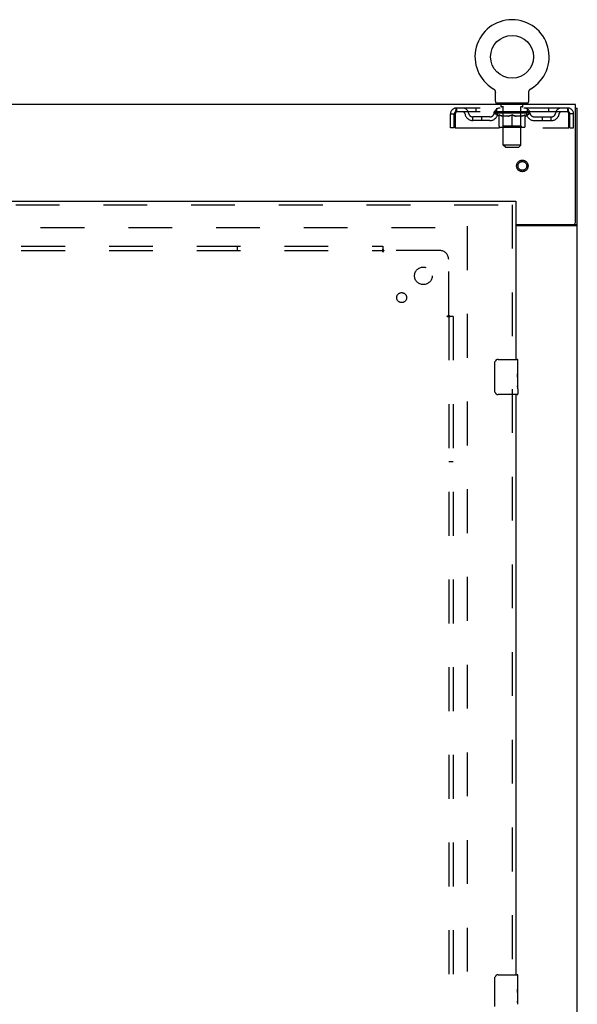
# Model space of a CAD drawing. Header units: inches. Extents: x 0 to 227, y 0 to 147.
# Tile 73 of 83: x 89 to 105, y 83 to 111. Entities that reach past the tile are written whole.
import ezdxf

# ---------------------------------------------------------------- set-up
doc = ezdxf.new("R2010")
doc.units = ezdxf.units.IN
doc.header["$LTSCALE"] = 12.466667
doc.header["$MEASUREMENT"] = 0
doc.linetypes.add('HIDDEN', pattern=[0.2, 0.1, -0.1])
doc.layers.get('0').update_dxf_attribs({"linetype": 'CONTINUOUS'})
for name, color, linetype in [('DEFAULT_2', 8, 'HIDDEN'), ('RIGHTHAND_DOOR_ASSEMBLY', 7, 'CONTINUOUS'), ('SUBPANEL', 7, 'CONTINUOUS')]:
    doc.layers.add(name, color=color, linetype=linetype)

msp = doc.modelspace()

# ---------------------------------------------------------------- linework, layer by layer
at = {"color": 7, "linetype": 'Continuous'}
for p, q in [((102.757, 109), (102.757, 109)), ((102.757, 109), (102.76, 108.998)), ((102.76, 108.998), (102.763, 108.996)), ((102.763, 108.996), (102.764, 108.995)), ((102.764, 108.995), (102.768, 108.993)), ((102.768, 108.993), (102.771, 108.99)), ((102.771, 108.99), (102.775, 108.987)), ((102.774, 108.987), (102.778, 108.984)), ((102.778, 108.984), (102.781, 108.981)), ((102.781, 108.981), (102.784, 108.978)), ((102.784, 108.978), (102.787, 108.975)), ((102.787, 108.975), (102.79, 108.972)), ((102.79, 108.972), (102.792, 108.968)), ((102.792, 108.968), (102.795, 108.965)), ((102.795, 108.965), (102.797, 108.961)), ((102.797, 108.961), (102.8, 108.958)), ((102.8, 108.958), (102.802, 108.954)), ((102.802, 108.954), (102.804, 108.95)), ((102.804, 108.95), (102.806, 108.946)), ((102.806, 108.946), (102.808, 108.942)), ((102.808, 108.942), (102.809, 108.938)), ((102.809, 108.938), (102.811, 108.934)), ((102.811, 108.934), (102.812, 108.93)), ((102.812, 108.93), (102.814, 108.926)), ((102.814, 108.926), (102.815, 108.922)), ((103.771, 108.918), (103.772, 108.922)), ((103.772, 108.922), (103.773, 108.926)), ((103.773, 108.926), (103.774, 108.93)), ((103.774, 108.93), (103.776, 108.934)), ((103.776, 108.934), (103.777, 108.938)), ((103.777, 108.938), (103.779, 108.942)), ((103.779, 108.942), (103.781, 108.946)), ((103.781, 108.946), (103.782, 108.95)), ((103.782, 108.95), (103.785, 108.954)), ((103.785, 108.954), (103.787, 108.958)), ((103.787, 108.958), (103.789, 108.961)), ((103.789, 108.961), (103.792, 108.965)), ((103.792, 108.965), (103.794, 108.968)), ((103.794, 108.968), (103.797, 108.972)), ((103.797, 108.972), (103.8, 108.975)), ((103.8, 108.975), (103.803, 108.978)), ((103.803, 108.978), (103.806, 108.981)), ((103.806, 108.981), (103.809, 108.984)), ((103.809, 108.984), (103.812, 108.987)), ((103.812, 108.987), (103.815, 108.99)), ((103.815, 108.99), (103.819, 108.993)), ((103.819, 108.993), (103.822, 108.995)), ((103.822, 108.995), (103.824, 108.996)), ((103.822, 108.995), (103.824, 108.996)), ((103.824, 108.996), (103.827, 108.998)), ((103.827, 108.998), (103.83, 109)), ((103.83, 109), (103.83, 109)), ((102.818, 108.643), (102.818, 108.892)), ((103.768, 108.892), (103.768, 108.896)), ((103.768, 108.643), (103.768, 108.892)), ((102.856, 108.583), (102.856, 108.553)), ((103.731, 108.583), (102.856, 108.583)), ((103.731, 108.583), (103.731, 108.553)), ((105.095, 108.449), (105.147, 108.449)), ((105.043, 105.137), (105.043, 105.136)), ((105.043, 105.136), (105.147, 105.136))]:
    msp.add_line(p, q, dxfattribs=at)
at = {"color": 3, "linetype": 'Continuous'}
for p, q in [((105.095, 108.553), (51.449, 108.553)), ((105.095, 105.196), (105.095, 108.553)), ((105.147, 40.657), (105.147, 108.449)), ((103.397, 105.136), (105.035, 105.136)), ((103.397, 105.105), (105.107, 105.105))]:
    msp.add_line(p, q, dxfattribs=at)
at = {"color": 7, "linetype": 'Continuous'}
for points in [[(102.815, 108.922), (102.816, 108.918), (102.816, 108.913), (102.817, 108.909), (102.818, 108.905), (102.818, 108.9), (102.818, 108.896), (102.818, 108.892)], [(103.768, 108.896), (103.769, 108.9), (103.769, 108.905), (103.769, 108.909), (103.77, 108.913), (103.771, 108.918)], [(103.768, 108.896), (103.769, 108.9), (103.769, 108.905), (103.769, 108.909), (103.77, 108.913)], [(102.818, 108.9), (102.818, 108.896), (102.818, 108.892)], [(105.025, 105.105), (105.025, 105.106), (105.025, 105.108), (105.024, 105.109), (105.025, 105.111), (105.025, 105.112), (105.026, 105.114), (105.027, 105.116), (105.028, 105.117), (105.029, 105.119), (105.03, 105.12), (105.032, 105.121), (105.033, 105.122), (105.036, 105.125)], [(105.036, 105.125), (105.038, 105.126), (105.039, 105.128), (105.04, 105.129), (105.041, 105.13), (105.042, 105.132), (105.043, 105.133), (105.043, 105.134), (105.043, 105.136)]]:
    msp.add_lwpolyline(points, dxfattribs=at)
at = {"color": 3, "linetype": 'Continuous'}
for points in [[(105.107, 105.105), (105.108, 105.107), (105.11, 105.108), (105.113, 105.11), (105.115, 105.111), (105.118, 105.113), (105.121, 105.114)], [(105.121, 105.114), (105.127, 105.117), (105.13, 105.119), (105.133, 105.12), (105.136, 105.122), (105.138, 105.123), (105.14, 105.125), (105.142, 105.127), (105.144, 105.128), (105.145, 105.13), (105.146, 105.132), (105.147, 105.133), (105.147, 105.135), (105.147, 105.136)]]:
    msp.add_lwpolyline(points, dxfattribs=at)
at = {"color": 7, "linetype": 'Continuous'}
msp.add_circle((103.293, 109.907), 0.609, dxfattribs=at)
for centre, radius, start, end in [((103.293, 109.907), 1.054, 300.3993, 239.6007), ((102.878, 108.643), 0.06, 180, 270), ((103.708, 108.643), 0.06, 270, 360)]:
    msp.add_arc(centre, radius, start, end, dxfattribs=at)
at = {"color": 3, "linetype": 'Continuous'}
msp.add_arc((105.035, 105.196), 0.06, 270, 360, dxfattribs=at)
at = {"layer": 'DEFAULT_2', "color": 8, "linetype": 'HIDDEN'}
for p, q in [((102.763, 108.996), (102.764, 108.995)), ((103.83, 109), (103.83, 109)), ((101.71, 108.449), (101.71, 108.345)), ((104.876, 108.449), (101.71, 108.449)), ((102.262, 108.449), (102.262, 108.345)), ((102.856, 108.345), (102.856, 108.449)), ((102.948, 108.583), (102.948, 108.553)), ((102.983, 108.493), (102.983, 108.573)), ((103.052, 108.483), (102.993, 108.483)), ((103.044, 107.393), (103.044, 108.473)), ((103.593, 108.483), (103.534, 108.483)), ((103.542, 107.393), (103.542, 108.473)), ((103.603, 108.493), (103.603, 108.573)), ((103.638, 108.583), (103.638, 108.553)), ((103.731, 108.345), (103.731, 108.449)), ((104.325, 108.449), (104.325, 108.345)), ((104.876, 108.345), (104.876, 108.449)), ((101.543, 107.887), (101.543, 108.282)), ((101.543, 108.282), (101.647, 108.282)), ((101.647, 107.887), (101.647, 108.282)), ((101.677, 108.282), (101.677, 107.887)), ((104.876, 108.345), (101.71, 108.345)), ((102.179, 108.094), (102.179, 108.198)), ((102.662, 108.198), (102.179, 108.198)), ((102.662, 108.094), (102.179, 108.094)), ((102.429, 108.094), (102.429, 108.198)), ((102.787, 108.308), (102.787, 108.345)), ((103.799, 108.308), (102.787, 108.308)), ((102.914, 108.219), (102.787, 108.308)), ((102.795, 108.34), (102.795, 108.345)), ((102.802, 108.337), (102.802, 108.34)), ((102.802, 108.337), (103.785, 108.337)), ((102.809, 108.337), (102.809, 108.34)), ((102.81, 108.337), (102.81, 108.34)), ((102.818, 108.34), (102.818, 108.345)), ((102.831, 108.337), (102.831, 108.34)), ((102.832, 108.337), (102.832, 108.34)), ((102.855, 108.34), (102.855, 108.345)), ((102.866, 108.337), (102.866, 108.34)), ((102.869, 108.337), (102.869, 108.34)), ((103.032, 108.34), (102.871, 108.34)), ((102.906, 108.34), (102.906, 108.345)), ((102.907, 108.337), (102.907, 108.34)), ((102.907, 108.337), (102.907, 108.34)), ((102.91, 108.337), (102.91, 108.34)), ((102.914, 108.219), (102.923, 108.219)), ((102.915, 108.337), (102.915, 108.34)), ((102.915, 108.337), (102.915, 108.34)), ((102.918, 108.337), (102.918, 108.34)), ((102.921, 108.337), (102.921, 108.34)), ((102.923, 107.929), (102.923, 108.253)), ((102.924, 108.337), (102.924, 108.34)), ((102.936, 108.337), (102.936, 108.34)), ((102.95, 108.337), (102.95, 108.342)), ((102.95, 108.337), (102.95, 108.34)), ((102.967, 108.337), (102.967, 108.34)), ((102.968, 108.34), (102.968, 108.345)), ((102.976, 108.337), (102.976, 108.34)), ((102.979, 108.337), (102.979, 108.34)), ((102.986, 108.337), (102.986, 108.34)), ((102.995, 108.337), (102.995, 108.343)), ((103.008, 108.337), (103.008, 108.34)), ((103.01, 108.337), (103.01, 108.34)), ((103.032, 108.337), (103.032, 108.34)), ((103.085, 108.34), (103.036, 108.34)), ((103.18, 108.219), (103.037, 108.219)), ((103.04, 108.34), (103.04, 108.345)), ((103.043, 107.931), (103.043, 108.305)), ((103.046, 108.337), (103.046, 108.34)), ((103.049, 108.337), (103.049, 108.34)), ((103.054, 108.337), (103.054, 108.344)), ((103.057, 108.337), (103.057, 108.34)), ((103.066, 108.337), (103.066, 108.34)), ((103.086, 108.337), (103.086, 108.34)), ((103.145, 108.34), (103.098, 108.34)), ((103.114, 108.337), (103.114, 108.34)), ((103.12, 108.34), (103.12, 108.345)), ((103.123, 108.337), (103.123, 108.34)), ((103.125, 108.337), (103.125, 108.345)), ((103.127, 108.337), (103.127, 108.34)), ((103.133, 108.337), (103.133, 108.34)), ((103.145, 108.337), (103.145, 108.34)), ((103.21, 108.34), (103.166, 108.34)), ((103.177, 108.337), (103.177, 108.34)), ((103.202, 108.34), (103.293, 108.345)), ((103.205, 108.34), (103.205, 108.345)), ((103.206, 108.345), (103.205, 108.345)), ((103.206, 108.34), (103.206, 108.345)), ((103.206, 108.337), (103.206, 108.34)), ((103.209, 108.337), (103.209, 108.34)), ((103.21, 108.337), (103.21, 108.34)), ((103.21, 108.337), (103.21, 108.34)), ((103.277, 108.34), (103.238, 108.34)), ((103.243, 108.337), (103.243, 108.34)), ((103.277, 108.337), (103.277, 108.34)), ((103.291, 108.34), (103.291, 108.34)), ((103.291, 108.337), (103.291, 108.34)), ((103.291, 108.337), (103.291, 108.34)), ((103.293, 108.34), (103.293, 108.345)), ((103.293, 107.899), (103.293, 108.254)), ((103.295, 108.337), (103.295, 108.34)), ((103.295, 108.337), (103.295, 108.34)), ((103.295, 108.34), (103.295, 108.34)), ((103.297, 108.34), (103.348, 108.34)), ((103.31, 108.337), (103.31, 108.34)), ((103.323, 108.34), (103.323, 108.343)), ((103.323, 108.343), (103.385, 108.34)), ((103.34, 108.34), (103.34, 108.342)), ((103.344, 108.337), (103.344, 108.34)), ((103.377, 108.337), (103.377, 108.34)), ((103.377, 108.337), (103.377, 108.34)), ((103.377, 108.34), (103.42, 108.34)), ((103.378, 108.337), (103.378, 108.34)), ((103.381, 108.34), (103.381, 108.345)), ((103.381, 108.34), (103.381, 108.345)), ((103.381, 108.345), (103.381, 108.345)), ((103.381, 108.337), (103.381, 108.34)), ((103.55, 108.219), (103.406, 108.219)), ((103.41, 108.337), (103.41, 108.34)), ((103.441, 108.337), (103.441, 108.34)), ((103.441, 108.34), (103.488, 108.34)), ((103.453, 108.337), (103.453, 108.34)), ((103.459, 108.337), (103.459, 108.34)), ((103.462, 108.337), (103.462, 108.345)), ((103.463, 108.337), (103.463, 108.34)), ((103.466, 108.34), (103.466, 108.345)), ((103.472, 108.337), (103.472, 108.34)), ((103.501, 108.337), (103.501, 108.34)), ((103.501, 108.34), (103.551, 108.34)), ((103.52, 108.337), (103.52, 108.34)), ((103.529, 108.337), (103.529, 108.34)), ((103.532, 108.337), (103.532, 108.344)), ((103.537, 108.337), (103.537, 108.34)), ((103.541, 108.337), (103.541, 108.34)), ((103.543, 107.931), (103.543, 108.305)), ((103.546, 108.34), (103.546, 108.345)), ((103.555, 108.337), (103.555, 108.34)), ((103.555, 108.34), (103.716, 108.34)), ((103.576, 108.337), (103.576, 108.34)), ((103.579, 108.337), (103.579, 108.34)), ((103.591, 108.337), (103.591, 108.343)), ((103.6, 108.337), (103.6, 108.34)), ((103.608, 108.337), (103.608, 108.34)), ((103.611, 108.337), (103.611, 108.34)), ((103.619, 108.34), (103.619, 108.345)), ((103.62, 108.337), (103.62, 108.34)), ((103.636, 108.337), (103.636, 108.342)), ((103.636, 108.337), (103.636, 108.34)), ((103.651, 108.337), (103.651, 108.34)), ((103.662, 108.337), (103.662, 108.34)), ((103.664, 107.929), (103.664, 108.253)), ((103.664, 108.219), (103.672, 108.219)), ((103.666, 108.337), (103.666, 108.34)), ((103.668, 108.337), (103.668, 108.34)), ((103.671, 108.337), (103.671, 108.34)), ((103.671, 108.337), (103.671, 108.34)), ((103.672, 108.219), (103.799, 108.308)), ((103.677, 108.337), (103.677, 108.34)), ((103.679, 108.337), (103.679, 108.34)), ((103.68, 108.337), (103.68, 108.34)), ((103.681, 108.34), (103.681, 108.345)), ((103.718, 108.337), (103.718, 108.34)), ((103.72, 108.337), (103.72, 108.34)), ((103.732, 108.34), (103.732, 108.345)), ((103.754, 108.337), (103.754, 108.34)), ((103.756, 108.337), (103.756, 108.34)), ((103.769, 108.34), (103.769, 108.345)), ((103.777, 108.337), (103.777, 108.34)), ((103.778, 108.337), (103.778, 108.34)), ((103.785, 108.337), (103.785, 108.34)), ((103.792, 108.34), (103.792, 108.345)), ((103.799, 108.308), (103.799, 108.345)), ((103.925, 108.198), (104.408, 108.198)), ((103.925, 108.094), (104.408, 108.094)), ((104.158, 108.094), (104.158, 108.198)), ((104.408, 108.094), (104.408, 108.198)), ((104.909, 107.887), (104.909, 108.282)), ((104.939, 107.887), (104.939, 108.282)), ((105.043, 108.282), (104.939, 108.282)), ((105.043, 107.887), (105.043, 108.282)), ((101.647, 107.887), (101.543, 107.887)), ((101.677, 107.887), (104.909, 107.887)), ((103.634, 107.899), (102.952, 107.899)), ((103.043, 107.931), (103.011, 107.899)), ((103.543, 107.931), (103.043, 107.931)), ((103.543, 107.931), (103.575, 107.899)), ((104.939, 107.887), (105.043, 107.887)), ((103.542, 107.393), (103.044, 107.393)), ((103.104, 107.333), (103.044, 107.393)), ((103.104, 107.333), (103.482, 107.333)), ((103.482, 107.333), (103.542, 107.393)), ((79.918, 105.053), (102.008, 105.053)), ((102.022, 44.001), (102.022, 105.105))]:
    msp.add_line(p, q, dxfattribs=at)
for points in [[(101.71, 108.449), (101.708, 108.448), (101.706, 108.445), (101.703, 108.44), (101.701, 108.433), (101.698, 108.424), (101.696, 108.413), (101.694, 108.4), (101.691, 108.386), (101.689, 108.371), (101.687, 108.355), (101.684, 108.337), (101.682, 108.319), (101.68, 108.301), (101.677, 108.282)], [(104.909, 108.282), (104.907, 108.301), (104.905, 108.319), (104.902, 108.337), (104.9, 108.355), (104.897, 108.371), (104.895, 108.386), (104.893, 108.4), (104.89, 108.413), (104.888, 108.424), (104.886, 108.433), (104.883, 108.44), (104.881, 108.445), (104.879, 108.448), (104.876, 108.449)], [(101.71, 108.345), (101.708, 108.345), (101.706, 108.344), (101.703, 108.342), (101.701, 108.339), (101.698, 108.336), (101.696, 108.331), (101.694, 108.327), (101.691, 108.321), (101.689, 108.316), (101.687, 108.31), (101.684, 108.303), (101.682, 108.296), (101.68, 108.289), (101.677, 108.282)], [(103.037, 108.219), (103.018, 108.222), (102.999, 108.227), (102.98, 108.232), (102.961, 108.238), (102.942, 108.245), (102.923, 108.253)], [(102.923, 108.253), (102.943, 108.245), (102.964, 108.238), (102.984, 108.232), (103.003, 108.227), (103.023, 108.222), (103.043, 108.219)], [(103.173, 108.219), (103.192, 108.222), (103.212, 108.227), (103.232, 108.232), (103.252, 108.239), (103.273, 108.246), (103.293, 108.254)], [(103.293, 108.252), (103.274, 108.245), (103.255, 108.238), (103.236, 108.232), (103.217, 108.227), (103.199, 108.222), (103.18, 108.219)], [(103.293, 108.254), (103.314, 108.246), (103.335, 108.238), (103.355, 108.232), (103.374, 108.227), (103.394, 108.222), (103.414, 108.219)], [(103.406, 108.219), (103.388, 108.222), (103.369, 108.227), (103.35, 108.232), (103.332, 108.238), (103.313, 108.245), (103.293, 108.252)], [(103.544, 108.219), (103.564, 108.222), (103.583, 108.227), (103.603, 108.232), (103.623, 108.238), (103.643, 108.245), (103.664, 108.253)], [(103.664, 108.253), (103.644, 108.245), (103.625, 108.238), (103.606, 108.232), (103.587, 108.227), (103.569, 108.222), (103.55, 108.219)], [(104.909, 108.282), (104.907, 108.289), (104.905, 108.296), (104.902, 108.303), (104.9, 108.31), (104.897, 108.316), (104.895, 108.321), (104.893, 108.327), (104.89, 108.331), (104.888, 108.336), (104.886, 108.339), (104.883, 108.342), (104.881, 108.344), (104.879, 108.345), (104.876, 108.345)]]:
    msp.add_lwpolyline(points, dxfattribs=at)
for radius in [0.164, 0.124]:
    msp.add_circle((103.585, 106.803), radius, dxfattribs=at)
for centre, radius, start, end in [((101.71, 108.282), 0.167, 90, 180), ((101.89, 108.282), 0.167, 8.0716, 90), ((102.951, 108.282), 0.167, 90, 171.9284), ((102.973, 108.573), 0.01, 0, 90), ((102.993, 108.493), 0.01, 180, 270), ((103.034, 108.473), 0.01, 0, 90), ((103.552, 108.473), 0.01, 90, 180), ((103.593, 108.493), 0.01, 270, 360), ((103.613, 108.573), 0.01, 90, 180), ((103.636, 108.282), 0.167, 8.0716, 90), ((104.697, 108.282), 0.167, 90, 171.9284), ((104.876, 108.282), 0.167, 0, 90), ((101.71, 108.282), 0.063, 90, 180), ((101.89, 108.283), 0.0625, 7.9863, 90), ((102.179, 108.323), 0.229, 187.9863, 270), ((102.179, 108.323), 0.125, 188.0716, 270), ((102.662, 108.323), 0.125, 270, 351.9284), ((102.662, 108.323), 0.229, 270, 352.0137), ((102.95, 108.283), 0.0625, 90, 172.0137), ((103.011, 108.305), 0.0318, 0, 90), ((103.575, 108.305), 0.0318, 90, 180), ((103.636, 108.283), 0.0625, 7.9863, 90), ((103.925, 108.323), 0.229, 187.9863, 270), ((103.925, 108.323), 0.125, 188.0716, 270), ((104.408, 108.323), 0.125, 270, 351.9284), ((104.408, 108.323), 0.229, 270, 352.0137), ((104.697, 108.283), 0.0625, 90, 172.0137), ((104.876, 108.282), 0.063, 0, 90), ((102.952, 107.929), 0.0296, 180, 270), ((103.634, 107.929), 0.0296, 270, 360)]:
    msp.add_arc(centre, radius, start, end, dxfattribs=at)
for centre, major_axis, ratio, start_param, end_param in [((103.293, 108.345), (0.506, 0.005), 0.05963, 2.96643, 3.140963), ((102.771, 108.336), (0.158, 0), 0.060556, 0.430652, 1.470503), ((103.293, 108.345), (0.506, 0), 0.060556, -3.141593, -2.96706), ((102.771, 108.33), (0.158, 0.002), 0.05963, 1.376596, 1.469874), ((103.293, 108.345), (0.506, 0.011), 0.05688, 2.791345, 2.965878), ((102.752, 108.336), (0.158, 0.002), 0.05963, 0.25549, 1.295341), ((102.807, 108.336), (0.158, -0.002), 0.05963, 0.605815, 1.645666), ((103.293, 108.345), (0.506, -0.005), 0.05963, -2.96643, -2.791898), ((102.807, 108.33), (0.158, 0), 0.060556, 1.551758, 1.645036), ((102.752, 108.33), (0.158, 0.003), 0.05688, 1.20151, 1.294789), ((102.807, 108.332), (0.131, 0.001), 0.05963, 1.065228, 1.614276), ((102.792, 108.332), (0.131, 0.003), 0.05688, 0.890143, 1.43919), ((102.838, 108.332), (0.131, 0), 0.060556, 1.240391, 1.789438), ((103.293, 108.345), (0.506, 0.015), 0.052395, 2.616403, 2.790936), ((102.749, 108.336), (0.158, 0.003), 0.05688, 0.080405, 1.120256), ((102.857, 108.336), (0.158, -0.003), 0.05688, 0.7809, 1.820751), ((103.293, 108.345), (0.506, -0.011), 0.05688, -2.791345, -2.616812), ((102.857, 108.33), (0.158, -0.002), 0.05963, 1.72692, 1.820198), ((102.749, 108.33), (0.158, 0.005), 0.052395, 1.026568, 1.119847), ((102.791, 108.332), (0.131, 0.004), 0.052395, 0.715201, 1.264248), ((102.882, 108.332), (0.131, -0.001), 0.05963, 1.415553, 1.9646), ((103.293, 108.345), (0.506, 0.02), 0.046319, 2.441654, 2.616187), ((102.92, 108.336), (0.158, -0.005), 0.052395, 0.955842, 1.995693), ((102.762, 108.336), (0.158, 0.005), 0.052395, -0.094537, 0.945314), ((103.293, 108.345), (0.506, -0.015), 0.052395, -2.616403, -2.44187), ((102.92, 108.33), (0.158, -0.003), 0.05688, 1.902006, 1.995284), ((102.762, 108.33), (0.158, 0.006), 0.046319, 0.851819, 0.945098), ((102.806, 108.332), (0.131, 0.005), 0.046319, 0.540452, 1.089499), ((102.939, 108.332), (0.131, -0.003), 0.05688, 1.590638, 2.139686), ((103.293, 108.345), (0.506, 0.024), 0.038841, 2.267123, 2.441656), ((102.995, 108.336), (0.158, -0.006), 0.046319, 1.130591, 2.170442), ((102.792, 108.336), (0.158, 0.006), 0.046319, -0.269286, 0.770565), ((103.293, 108.345), (0.506, -0.02), 0.046319, -2.441654, -2.267121), ((102.995, 108.33), (0.158, -0.005), 0.052395, 2.076947, 2.170226), ((102.792, 108.33), (0.158, 0.007), 0.038841, 0.677289, 0.770567), ((102.835, 108.332), (0.131, 0.006), 0.038841, 0.365921, 0.914969), ((103.007, 108.332), (0.131, -0.004), 0.052395, 1.76558, 2.314627), ((103.293, 108.345), (0.506, 0.027), 0.030195, 2.09281, 2.267343), ((103.078, 108.336), (0.158, -0.007), 0.038841, 1.305122, 2.344973), ((102.837, 108.336), (0.158, 0.007), 0.038841, -0.443817, 0.596034), ((103.293, 108.345), (0.506, -0.024), 0.038841, -2.267123, -2.092591), ((103.078, 108.33), (0.158, -0.006), 0.046319, 2.251696, 2.344975), ((102.837, 108.33), (0.158, 0.008), 0.030195, 0.502975, 0.596254), ((102.879, 108.332), (0.131, 0.007), 0.030195, 0.191608, 0.740655), ((103.083, 108.332), (0.131, -0.005), 0.046319, 1.940329, 2.489376), ((102.896, 108.336), (0.158, 0.008), 0.030195, -0.61813, 0.421721), ((103.293, 108.345), (0.506, 0.029), 0.020645, 1.918687, 2.09322), ((103.169, 108.336), (0.158, -0.008), 0.030195, 1.479435, 2.519286), ((103.293, 108.345), (0.506, -0.027), 0.030195, -2.09281, -1.918277), ((103.169, 108.33), (0.158, -0.007), 0.038841, 2.426227, 2.519505), ((102.896, 108.33), (0.158, 0.009), 0.020645, 0.328852, 0.422131), ((102.935, 108.332), (0.131, 0.007), 0.020645, 0.017485, 0.566532), ((103.166, 108.332), (0.131, -0.006), 0.038841, 2.11486, 2.663907), ((102.967, 108.336), (0.158, 0.009), 0.020645, -0.792253, 0.247598), ((103.293, 108.345), (0.506, 0.03), 0.010478, 1.744704, 1.919237), ((103.263, 108.336), (0.158, -0.009), 0.020645, 1.653558, 2.693409), ((103.293, 108.345), (0.506, -0.029), 0.020645, -1.918687, -1.744154), ((103.263, 108.33), (0.158, -0.008), 0.030195, 2.60054, 2.693819), ((102.967, 108.33), (0.158, 0.009), 0.010478, 0.154869, 0.248148), ((103.002, 108.332), (0.131, 0.008), 0.010478, 6.126688, 6.675735), ((103.252, 108.332), (0.131, -0.007), 0.030195, 2.289173, 2.83822), ((103.047, 108.336), (0.158, 0.009), 0.010478, -0.966236, -0.000846), ((103.358, 108.336), (0.158, -0.009), 0.010478, 1.827541, 2.867392), ((103.293, 108.345), (0.506, -0.03), 0.010478, -1.744704, -1.563007), ((103.358, 108.33), (0.158, -0.009), 0.020645, 2.774664, 2.867942), ((103.34, 108.332), (0.131, -0.007), 0.020645, 2.463296, 3.012344), ((103.229, 108.336), (0.158, 0.009), 0.010478, 0.274201, 1.314052), ((103.16, 108.332), (0.131, 0.008), 0.010478, -0.000483, 0.504314), ((103.136, 108.33), (0.158, 0.009), 0.010478, 0.099668, 0.192946), ((103.293, 108.345), (0.506, 0.03), 0.010478, -1.571421, -1.396888), ((103.451, 108.33), (0.158, -0.009), 0.010478, 2.74231, 2.948646), ((103.427, 108.332), (0.131, -0.008), 0.010478, 2.637279, 3.14189), ((103.324, 108.336), (0.158, 0.009), 0.020645, 0.448184, 1.488034), ((103.246, 108.332), (0.131, 0.007), 0.020645, 0.129249, 0.678296), ((103.229, 108.33), (0.158, 0.009), 0.020645, 0.273651, 0.366929), ((103.293, 108.345), (0.506, 0.029), 0.020645, -1.397439, -1.222906), ((103.539, 108.336), (0.158, -0.009), 0.010478, -3.140747, -2.175357), ((103.293, 108.345), (0.506, -0.03), 0.010478, 1.222355, 1.396888), ((103.418, 108.336), (0.158, 0.008), 0.030195, 0.622307, 1.662158), ((103.334, 108.332), (0.131, 0.007), 0.030195, 0.303372, 0.852419), ((103.585, 108.332), (0.131, -0.008), 0.010478, 2.749043, 3.29809), ((103.62, 108.336), (0.158, -0.009), 0.020645, 2.893995, 3.933846), ((103.324, 108.33), (0.158, 0.008), 0.030195, 0.447774, 0.541052), ((103.62, 108.33), (0.158, -0.009), 0.010478, 2.893445, 2.986723), ((103.293, 108.345), (0.506, 0.027), 0.030195, -1.223315, -1.048783), ((103.293, 108.345), (0.506, -0.029), 0.020645, 1.048373, 1.222906), ((103.508, 108.336), (0.158, 0.007), 0.038841, 0.79662, 1.836471), ((103.421, 108.332), (0.131, 0.006), 0.038841, 0.477686, 1.026733), ((103.652, 108.332), (0.131, -0.007), 0.020645, 2.57506, 3.124108), ((103.691, 108.336), (0.158, -0.008), 0.030195, 2.719872, 3.759723), ((103.592, 108.336), (0.158, 0.006), 0.046319, 0.971151, 2.011002), ((103.418, 108.33), (0.158, 0.007), 0.038841, 0.622087, 0.715366), ((103.691, 108.33), (0.158, -0.009), 0.020645, 2.719462, 2.812741), ((103.293, 108.345), (0.506, 0.024), 0.038841, -1.049002, -0.874469), ((103.293, 108.345), (0.506, -0.027), 0.030195, 0.87425, 1.048783), ((103.503, 108.332), (0.131, 0.005), 0.046319, 0.652216, 1.201263), ((103.667, 108.336), (0.158, 0.005), 0.052395, 1.1459, 2.185751), ((103.708, 108.332), (0.131, -0.007), 0.030195, 2.400937, 2.949985), ((103.75, 108.336), (0.158, -0.007), 0.038841, 2.545558, 3.585409), ((103.58, 108.332), (0.131, 0.004), 0.052395, 0.826965, 1.376012), ((103.508, 108.33), (0.158, 0.006), 0.046319, 0.796618, 0.889896), ((103.75, 108.33), (0.158, -0.008), 0.030195, 2.545339, 2.638617), ((103.73, 108.336), (0.158, 0.003), 0.05688, 1.320842, 2.360692), ((103.293, 108.345), (0.506, 0.02), 0.046319, -0.874471, -0.699939), ((103.293, 108.345), (0.506, -0.024), 0.038841, 0.699936, 0.874469), ((103.794, 108.336), (0.158, -0.006), 0.046319, 2.371028, 3.410879), ((103.751, 108.332), (0.131, -0.006), 0.038841, 2.226624, 2.775671), ((103.78, 108.336), (0.158, 0.002), 0.05963, 1.495927, 2.535778), ((103.647, 108.332), (0.131, 0.003), 0.05688, 1.001907, 1.550954), ((103.824, 108.336), (0.158, -0.005), 0.052395, 2.196279, 3.23613), ((103.592, 108.33), (0.158, 0.005), 0.052395, 0.971367, 1.064645), ((103.781, 108.332), (0.131, -0.005), 0.046319, 2.052093, 2.601141), ((103.815, 108.336), (0.158, 0), 0.060556, 1.671089, 2.71094), ((103.794, 108.33), (0.158, -0.007), 0.038841, 2.371026, 2.464304), ((103.838, 108.336), (0.158, -0.003), 0.05688, 2.021337, 3.061188), ((103.293, 108.345), (0.506, 0.015), 0.052395, -0.699723, -0.52519), ((103.293, 108.345), (0.506, -0.02), 0.046319, 0.525406, 0.699939), ((103.835, 108.336), (0.158, -0.002), 0.05963, 1.846251, 2.886102), ((103.704, 108.332), (0.131, 0.001), 0.05963, 1.176993, 1.72604), ((103.795, 108.332), (0.131, -0.004), 0.052395, 1.877344, 2.426392), ((103.749, 108.332), (0.131, 0), 0.060556, 1.352155, 1.901202), ((103.795, 108.332), (0.131, -0.003), 0.05688, 1.702402, 2.25145), ((103.779, 108.332), (0.131, -0.001), 0.05963, 1.527317, 2.076364), ((103.667, 108.33), (0.158, 0.003), 0.05688, 1.146309, 1.239587), ((103.824, 108.33), (0.158, -0.006), 0.046319, 2.196495, 2.289773), ((103.293, 108.345), (0.506, 0.011), 0.05688, -0.524781, -0.350248), ((103.293, 108.345), (0.506, -0.015), 0.052395, 0.350657, 0.52519), ((103.73, 108.33), (0.158, 0.002), 0.05963, 1.321394, 1.414673), ((103.838, 108.33), (0.158, -0.005), 0.052395, 2.021746, 2.115024), ((103.293, 108.345), (0.506, 0.005), 0.05963, -0.349695, -0.175162), ((103.293, 108.345), (0.506, -0.011), 0.05688, 0.175715, 0.350248), ((103.78, 108.33), (0.158, 0), 0.060556, 1.496556, 1.589835), ((103.835, 108.33), (0.158, -0.003), 0.05688, 1.846804, 1.940083), ((103.815, 108.33), (0.158, -0.002), 0.05963, 1.671719, 1.764997), ((103.293, 108.345), (0.506, 0), 0.060556, -0.174533, 0), ((103.293, 108.345), (0.506, -0.005), 0.05963, 0.000629, 0.175162)]:
    msp.add_ellipse(centre, major_axis=major_axis, ratio=ratio, start_param=start_param, end_param=end_param, dxfattribs=at)
at = {"layer": 'RIGHTHAND_DOOR_ASSEMBLY', "color": 3, "linetype": 'Continuous'}
for p, q in [((79.21, 105.803), (103.397, 105.803)), ((103.397, 105.699), (103.397, 101.303)), ((103.397, 100.303), (103.397, 83.803))]:
    msp.add_line(p, q, dxfattribs=at)
at = {"layer": 'RIGHTHAND_DOOR_ASSEMBLY', "color": 8, "linetype": 'HIDDEN'}
for p, q in [((79.21, 105.699), (103.397, 105.699)), ((103.293, 105.699), (103.293, 101.148)), ((103.293, 100.458), (103.293, 83.648))]:
    msp.add_line(p, q, dxfattribs=at)
at = {"layer": 'RIGHTHAND_DOOR_ASSEMBLY', "color": 7, "linetype": 'Continuous'}
for p, q in [((103.397, 105.803), (103.397, 105.699)), ((102.802, 100.403), (102.802, 101.203)), ((102.902, 101.303), (103.442, 101.303)), ((103.45, 101.149), (103.45, 100.919)), ((103.457, 101.149), (103.45, 101.149)), ((103.457, 100.724), (103.457, 101.288)), ((103.457, 100.982), (103.45, 100.982)), ((103.457, 100.919), (103.45, 100.919)), ((103.457, 100.883), (103.451, 100.883)), ((103.45, 100.688), (103.45, 100.552)), ((103.457, 100.688), (103.45, 100.688)), ((103.452, 100.52), (103.457, 100.52)), ((103.456, 100.749), (103.454, 100.771)), ((103.456, 100.751), (103.457, 100.751)), ((103.457, 100.465), (103.457, 100.722)), ((103.442, 100.303), (102.902, 100.303)), ((103.457, 100.464), (103.457, 100.318)), ((102.902, 83.803), (103.442, 83.803)), ((103.457, 83.224), (103.457, 83.788)), ((102.802, 82.903), (102.802, 83.703)), ((103.457, 83.649), (103.45, 83.649)), ((103.45, 83.649), (103.45, 83.419)), ((103.457, 83.482), (103.45, 83.482)), ((103.457, 83.419), (103.45, 83.419)), ((103.457, 83.188), (103.45, 83.188)), ((103.45, 83.188), (103.45, 83.052)), ((103.457, 83.383), (103.451, 83.383)), ((103.456, 83.249), (103.454, 83.271)), ((103.456, 83.251), (103.457, 83.251)), ((103.457, 82.965), (103.457, 83.222)), ((103.452, 83.02), (103.457, 83.02))]:
    msp.add_line(p, q, dxfattribs=at)
for points in [[(102.802, 101.203), (102.803, 101.209), (102.803, 101.216), (102.804, 101.222), (102.805, 101.228), (102.807, 101.234), (102.809, 101.239)], [(103.454, 100.771), (103.453, 100.783), (103.452, 100.795), (103.451, 100.807), (103.451, 100.82), (103.45, 100.832), (103.45, 100.845), (103.45, 100.858), (103.451, 100.871), (103.451, 100.883), (103.452, 100.896), (103.453, 100.908)], [(103.452, 100.515), (103.451, 100.524), (103.451, 100.533), (103.45, 100.542), (103.45, 100.552)], [(103.455, 100.491), (103.454, 100.498), (103.453, 100.507), (103.452, 100.515)], [(103.457, 100.722), (103.457, 100.73), (103.457, 100.739), (103.456, 100.749)], [(102.809, 100.367), (102.807, 100.373), (102.805, 100.379), (102.804, 100.385), (102.803, 100.391), (102.803, 100.397), (102.802, 100.403)], [(103.457, 100.464), (103.457, 100.468), (103.457, 100.472), (103.456, 100.478), (103.455, 100.491)], [(102.802, 83.703), (102.803, 83.709), (102.803, 83.716), (102.804, 83.722), (102.805, 83.728), (102.807, 83.734), (102.809, 83.739)], [(103.454, 83.271), (103.453, 83.283), (103.452, 83.295), (103.451, 83.307), (103.451, 83.32), (103.45, 83.332), (103.45, 83.345), (103.45, 83.358), (103.451, 83.371), (103.451, 83.383), (103.452, 83.396), (103.453, 83.408)], [(103.457, 83.222), (103.457, 83.23), (103.457, 83.239), (103.456, 83.249)], [(103.452, 83.015), (103.451, 83.024), (103.451, 83.033), (103.45, 83.042), (103.45, 83.052)], [(103.455, 82.991), (103.454, 82.998), (103.453, 83.007), (103.452, 83.015)], [(103.457, 82.964), (103.457, 82.968), (103.457, 82.972), (103.456, 82.978), (103.455, 82.991)]]:
    msp.add_lwpolyline(points, dxfattribs=at)
for centre, radius, start, end in [((102.902, 101.203), 0.1, 90, 158.7946), ((103.442, 101.288), 0.015, 0, 90), ((102.902, 100.403), 0.1, 201.1999, 270), ((103.442, 100.318), 0.015, 270, 360), ((102.902, 83.703), 0.1, 90, 158.7946), ((103.442, 83.788), 0.015, 0, 90)]:
    msp.add_arc(centre, radius, start, end, dxfattribs=at)
for centre in [(103.194, 100.887), (103.194, 83.387)]:
    msp.add_ellipse(centre, major_axis=(0.263, 0), ratio=0.432808, start_param=0, end_param=0.179988, dxfattribs=at)
at = {"layer": 'SUBPANEL', "color": 8, "linetype": 'HIDDEN'}
for p, q in [((56.929, 104.522), (99.616, 104.522)), ((95.491, 104.397), (95.491, 104.522)), ((99.616, 104.522), (99.616, 104.435)), ((99.616, 104.356), (99.616, 104.435)), ((56.929, 104.397), (99.616, 104.397)), ((101.241, 104.397), (99.651, 104.397)), ((101.491, 102.557), (101.491, 104.147)), ((101.45, 102.522), (101.53, 102.522)), ((101.491, 102.522), (101.491, 46.584)), ((101.51, 102.539), (101.503, 102.545)), ((101.616, 102.522), (101.53, 102.522)), ((101.616, 102.522), (101.616, 46.584)), ((101.491, 98.397), (101.616, 98.397))]:
    msp.add_line(p, q, dxfattribs=at)
for points in [[(99.616, 104.435), (99.618, 104.433), (99.619, 104.431), (99.621, 104.429), (99.622, 104.427), (99.624, 104.425), (99.625, 104.424), (99.627, 104.422), (99.629, 104.42), (99.63, 104.419), (99.632, 104.417), (99.633, 104.416)], [(99.616, 104.356), (99.618, 104.357), (99.62, 104.358), (99.621, 104.358), (99.623, 104.359), (99.624, 104.36), (99.626, 104.362), (99.627, 104.363), (99.629, 104.364), (99.63, 104.366), (99.632, 104.368), (99.633, 104.369), (99.634, 104.371), (99.636, 104.373), (99.637, 104.375), (99.638, 104.378), (99.641, 104.382)], [(99.633, 104.416), (99.64, 104.409), (99.641, 104.407), (99.643, 104.405), (99.645, 104.404), (99.647, 104.402), (99.648, 104.4), (99.65, 104.398), (99.651, 104.397)], [(99.641, 104.382), (99.643, 104.385), (99.644, 104.387), (99.646, 104.389), (99.647, 104.391), (99.649, 104.393), (99.65, 104.395), (99.651, 104.397)], [(101.45, 102.522), (101.451, 102.524), (101.452, 102.525), (101.452, 102.527), (101.453, 102.529), (101.454, 102.53), (101.456, 102.532), (101.457, 102.533), (101.458, 102.535), (101.46, 102.536), (101.462, 102.538), (101.464, 102.539), (101.465, 102.54), (101.467, 102.542), (101.47, 102.543), (101.472, 102.544)], [(101.472, 102.544), (101.476, 102.547), (101.479, 102.549), (101.481, 102.55), (101.483, 102.552), (101.485, 102.553), (101.487, 102.554), (101.489, 102.556), (101.491, 102.557)], [(101.503, 102.545), (101.501, 102.547), (101.5, 102.549), (101.498, 102.551), (101.496, 102.553), (101.494, 102.554), (101.493, 102.556), (101.491, 102.557)], [(101.53, 102.522), (101.527, 102.524), (101.525, 102.525), (101.523, 102.527), (101.521, 102.528), (101.519, 102.53), (101.518, 102.531), (101.516, 102.533), (101.514, 102.534), (101.513, 102.536), (101.511, 102.537), (101.51, 102.539)]]:
    msp.add_lwpolyline(points, dxfattribs=at)
for centre, radius in [((100.772, 103.678), 0.25), ((100.154, 103.059), 0.141)]:
    msp.add_circle(centre, radius, dxfattribs=at)
msp.add_arc((101.241, 104.147), 0.25, 0, 90, dxfattribs=at)

doc.saveas('drawing.dxf')
